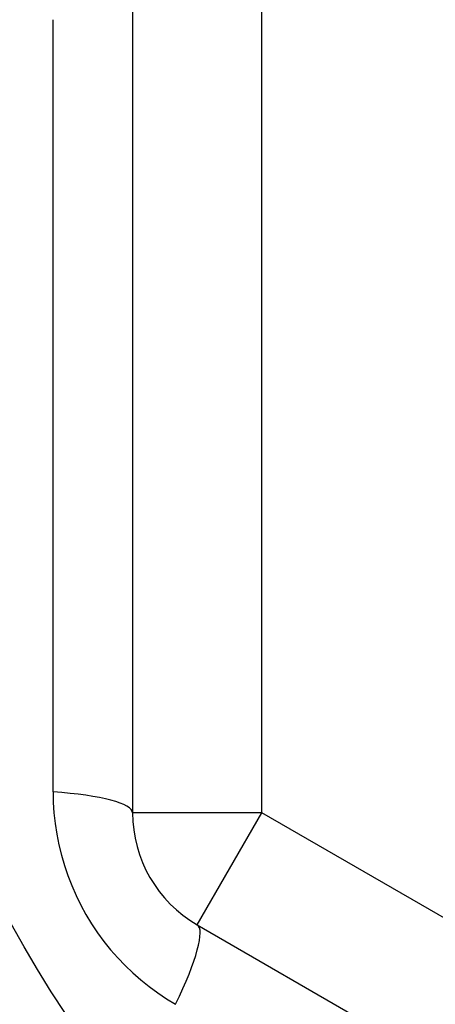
# Model space of a CAD drawing. Header units: inches. Extents: x 40 to 100, y 24.2 to 48.5.
# Tile 65 of 83: x 93.882 to 94.008, y 27.627 to 27.927. Entities that reach past the tile are written whole.
import ezdxf

# ---------------------------------------------------------------- set-up
doc = ezdxf.new("R2010")
doc.units = ezdxf.units.IN
doc.header["$MEASUREMENT"] = 0
doc.layers.add('Visible Edges(ANSI)', color=7, linetype='Continuous', lineweight=25)
doc.layers.add('Visible Tangent Edges(ANSI)', color=7, linetype='Continuous', lineweight=25)

msp = doc.modelspace()

# ---------------------------------------------------------------- linework, layer by layer
at = {"layer": 'Visible Edges(ANSI)'}
for p, q in [((93.91591908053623, 27.93308514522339), (93.91591908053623, 27.68532459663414)), ((93.9356041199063, 27.65122910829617), (94.15017104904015, 27.52734883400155))]:
    msp.add_line(p, q, dxfattribs=at)
msp.add_circle((94.16985608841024, 27.80920487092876), 0.3451589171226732, dxfattribs=at)
msp.add_arc((93.9552891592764, 27.68532459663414), 0.0393700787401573, 180, 239.9999999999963, dxfattribs=at)
at = {"layer": 'Visible Tangent Edges(ANSI)'}
for p, q in [((93.9552891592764, 27.68532459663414), (93.9552891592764, 27.93308514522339)), ((93.89168743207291, 27.6917184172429), (93.89168743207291, 27.92669132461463)), ((93.9552891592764, 27.68532459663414), (93.91591908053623, 27.68532459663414)), ((93.9356041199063, 27.65122910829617), (93.9552891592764, 27.68532459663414)), ((94.16985608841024, 27.56144432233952), (93.9552891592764, 27.68532459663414))]:
    msp.add_line(p, q, dxfattribs=at)
at = {"layer": 'Visible Tangent Edges(ANSI)', "flags": 128}
msp.add_lwpolyline([(93.89168742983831, 27.69171841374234), (93.89175689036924, 27.68850193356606), (93.89196625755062, 27.68527307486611), (93.89231705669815, 27.68204168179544), (93.89281074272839, 27.67881805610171), (93.89344623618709, 27.67561256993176), (93.89422130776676, 27.67243521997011), (93.89513368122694, 27.66929599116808), (93.89618124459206, 27.66620455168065), (93.89736571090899, 27.66316012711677), (93.8986853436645, 27.66016540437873), (93.90013605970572, 27.65722775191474), (93.90171377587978, 27.65435450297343), (93.90341445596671, 27.65155302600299), (93.90523396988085, 27.64883067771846), (93.9071683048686, 27.64619480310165), (93.90921422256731, 27.64365171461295), (93.91137118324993, 27.64120199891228), (93.91363315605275, 27.63884963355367), (93.91599328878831, 27.63659939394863), (93.91844468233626, 27.63445604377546), (93.92098046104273, 27.63242435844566), (93.9235937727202, 27.63050911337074), (93.92627774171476, 27.62871506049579), (93.9290255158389, 27.62704697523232)], dxfattribs=at)
at = {"layer": 'Visible Tangent Edges(ANSI)'}
msp.add_circle((94.16985608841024, 27.80920487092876), 0.3308444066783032, dxfattribs=at)
for centre, major_axis, ratio, start_param, end_param in [((93.87654900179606, 27.68532459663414), (0.0393700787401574, 0), 0.1759287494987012, 0, 1.17611273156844), ((93.91591908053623, 27.6171336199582), (0.0196850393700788, 0.03409548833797), 0.1759287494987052, 5.107072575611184, 6.28318530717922)]:
    msp.add_ellipse(centre, major_axis=major_axis, ratio=ratio, start_param=start_param, end_param=end_param, dxfattribs=at)

doc.saveas('drawing.dxf')
